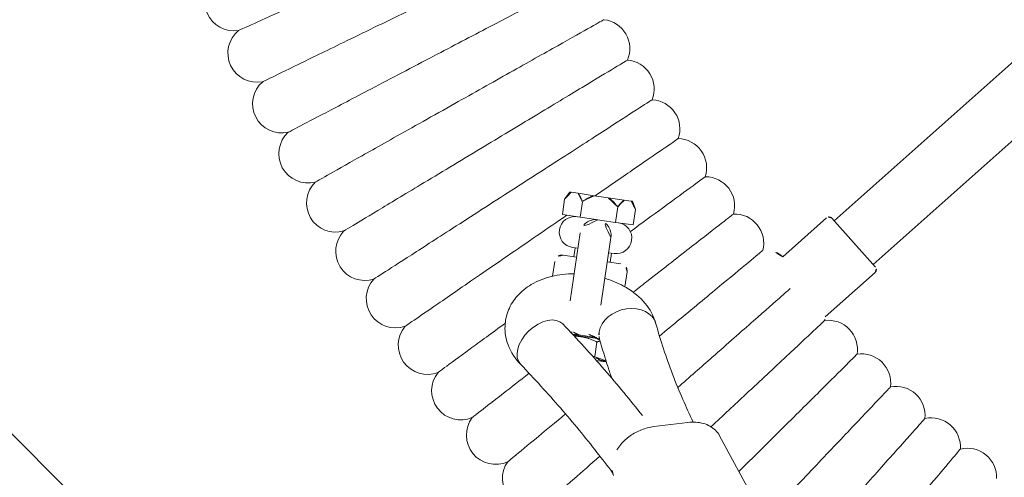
# Model space of a CAD drawing. Header units: metres. Extents: x 5484066 to 5586315, y 5680530 to 5718493.
# Tile 45 of 110: x 5516088.044 to 5516088.314, y 5683297.568 to 5683297.694. Entities that reach past the tile are written whole.
import ezdxf
from ezdxf import colors
from ezdxf.entities.mleader import LeaderData, LeaderLine
from ezdxf.math import Vec2, Vec3

# ---------------------------------------------------------------- set-up
doc = ezdxf.new("R2010")
doc.units = ezdxf.units.M
for name, color, linetype in [('01-SIM Weglinie-PZT-PTW_06-10-2025$0$A-Nawierzchnie', 41, 'Continuous'), ('01-SIM Weglinie-PZT-PTW_06-10-2025$0$A-Plac-Zabaw', 81, 'Continuous'), ('_xref', 7, 'Continuous')]:
    doc.layers.add(name, color=color, linetype=linetype)
doc.layers.add('RR_opis', color=7, linetype='Continuous', lineweight=0)
doc.styles.add('Garamond', font='GARA.TTF', dxfattribs={"height": 1})

# ---------------------------------------------------------------- blocks, each defined once
blk = doc.blocks.new('_None')
blk = doc.blocks.new('01-SIM Weglinie-PZT-PTW_06-10-2025$0$Bocianie gniazdo-Junior')
at = {"lineweight": 0}
for p, q in [((-22.30932331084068, -25.03264202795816), (-27.07712863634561, -30.71469115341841)), ((-25.85145752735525, -31.74315132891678), (-21.08365220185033, -26.06110220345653)), ((-27.29461628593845, -30.6627380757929), (-28.3250658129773, -31.8907800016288)), ((-27.15373308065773, -30.65041239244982), (-26.46429308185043, -31.22892124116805)), ((-34.36005406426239, -30.98430796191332), (-34.47005406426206, -31.19430796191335)), ((-34.36005406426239, -30.98430796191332), (-34.32086275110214, -30.98430796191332)), ((-34.1284976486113, -30.98430796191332), (-34.32086275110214, -30.98430796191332)), ((-34.1284976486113, -30.98430796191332), (-33.68092370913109, -30.98430796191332)), ((-33.2961935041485, -30.98430796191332), (-33.68092370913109, -30.98430796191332)), ((-33.2961935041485, -30.98430796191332), (-32.84861956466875, -30.98430796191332)), ((-32.84861956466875, -30.98430796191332), (-32.65625446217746, -30.98430796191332)), ((-32.65625446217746, -30.98430796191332), (-32.61706314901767, -30.98430796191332)), ((-32.61706314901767, -30.98430796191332), (-32.50706314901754, -31.19430796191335)), ((-34.47005406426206, -31.62430796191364), (-34.47005406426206, -31.19430796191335)), ((-33.97930633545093, -31.19430796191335), (-33.97930633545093, -31.62430796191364)), ((-32.99781087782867, -31.62430796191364), (-32.99781087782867, -31.19430796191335)), ((-32.50706314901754, -31.19430796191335), (-32.50706314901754, -31.62430796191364)), ((-26.46429308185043, -31.22892124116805), (-25.77485308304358, -31.80743008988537)), ((-33.97930633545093, -31.62430796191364), (-34.47005406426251, -31.62430796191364)), ((-33.60038109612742, -31.62430796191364), (-33.97930633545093, -31.62430796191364)), ((-33.4885586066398, -31.62430796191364), (-33.60038109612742, -31.62430796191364)), ((-33.37673611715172, -31.62430796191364), (-33.4885586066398, -31.62430796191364)), ((-32.99781087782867, -31.62430796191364), (-33.37673611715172, -31.62430796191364)), ((-32.50706314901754, -31.62430796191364), (-32.99781087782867, -31.62430796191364)), ((-33.91355860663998, -32.04930796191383), (-33.91355860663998, -33.93115764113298)), ((-33.06355860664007, -33.93115764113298), (-33.06355860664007, -32.04930796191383)), ((-25.76252739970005, -31.94831329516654), (-26.94181732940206, -33.3537363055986)), ((-33.91355860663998, -32.47430796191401), (-34.06355860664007, -32.47430796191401)), ((-33.9885586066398, -32.47430796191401), (-33.9885586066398, -32.72430796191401)), ((-32.91355860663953, -32.47430796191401), (-33.06355860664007, -32.47430796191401)), ((-32.9885586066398, -32.4743079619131), (-32.9885586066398, -32.7243079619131)), ((-34.28855860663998, -32.72430796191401), (-33.91355860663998, -32.72430796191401)), ((-33.06355860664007, -32.72430796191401), (-32.68855860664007, -32.72430796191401)), ((-34.4885586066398, -32.92430796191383), (-34.4885586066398, -33.33371743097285)), ((-32.4885586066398, -33.33371743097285), (-32.4885586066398, -32.92430796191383)), ((-33.72562233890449, -34.82430796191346), (-33.4885586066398, -34.82430796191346)), ((-33.70056162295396, -34.8443079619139), (-33.4885586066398, -34.8443079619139)), ((-33.4885586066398, -34.82430796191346), (-33.07887110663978, -34.82430796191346)), ((-33.4885586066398, -34.8443079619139), (-33.02450564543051, -34.8443079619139)), ((-33.07008609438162, -34.82430796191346), (-33.07887110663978, -34.82430796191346)), ((-33.02667839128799, -35.34430796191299), (-33.02667839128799, -34.94430796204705)), ((-32.71479817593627, -35.44430796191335), (-32.96970849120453, -35.44430796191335)), ((-32.71479817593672, -35.44430796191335), (-32.69763209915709, -35.43286391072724)), ((-30.23877199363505, -36.76376257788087), (-31.15015102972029, -37.01271181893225)), ((-29.33097472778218, -36.99847885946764), (-27.35544812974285, -39.64459824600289))]:
    blk.add_line(p, q, dxfattribs=at)
for centre, radius, start, end in [((-0.2385586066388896, 0.0256920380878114), 33.30000000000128, 211.3766076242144, 228.6233923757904), ((-34.09186179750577, -26.97141638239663), 0.8000000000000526, 345.3640976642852, 91.77875947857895), ((-44.21871800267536, -27.1521588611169), 0.8000000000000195, 135.6732187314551, 287.755352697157), ((-33.26907906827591, -27.97207069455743), 0.8000000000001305, 347.078383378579, 93.49304519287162), ((-43.38599582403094, -28.4556819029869), 0.8000000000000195, 137.3875044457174, 289.4696384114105), ((-32.41672954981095, -28.947663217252), 0.7999999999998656, 348.7926690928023, 95.20733090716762), ((-31.53557621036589, -29.89732066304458), 0.7999999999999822, 350.5069548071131, 96.92161662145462), ((-42.51465084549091, -29.73371025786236), 0.7999999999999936, 139.1017901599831, 291.1839241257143), ((-30.62640780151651, -30.82019295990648), 0.8000000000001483, 352.2212405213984, 98.63590233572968), ((-41.60546303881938, -30.98509991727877), 0.7999999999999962, 140.8160758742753, 292.8982098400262), ((-27.21801184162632, -30.72701683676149), 0.09999999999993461, 49.99999999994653, 140.0000000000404), ((-29.69003815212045, -31.71545401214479), 0.7999999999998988, 353.9355262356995, 100.3501880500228), ((-40.65924625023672, -32.20873071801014), 0.7999999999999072, 142.5303615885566, 294.6124955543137), ((-34.06355860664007, -32.04930796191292), 0.4250000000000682, 90.00339370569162, 270), ((-33.4885586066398, -32.04930796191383), 0.4249999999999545, 89.99999999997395, 180), ((-33.4885586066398, -32.04930796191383), 0.4249999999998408, 0, 90.00000000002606), ((-32.91355860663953, -32.04930796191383), 0.4249999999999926, 270, 89.99789984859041), ((-28.72730543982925, -32.58230243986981), 0.8000000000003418, 59.81461086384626, 102.0644737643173), ((-25.83913184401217, -31.88403453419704), 0.09999999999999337, 319.9999999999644, 50.00000000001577), ((-34.28855860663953, -32.92430796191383), 0.2000000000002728, 90.00000000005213, 179.9999999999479), ((-32.68855860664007, -32.92430796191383), 0.2000000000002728, 5.211020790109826e-11, 89.99999999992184), ((-39.67684747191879, -33.4035073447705), 0.8000000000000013, 144.2446473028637, 296.3267812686), ((-27.73907144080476, -33.41996229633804), 0.7999999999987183, 357.3640976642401, 4.748521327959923), ((-26.72622075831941, -34.22768376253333), 0.8000000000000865, 359.0783833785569, 105.4930451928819), ((-38.65914608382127, -34.56836031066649), 0.7999999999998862, 145.9589330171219, 298.0410669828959), ((-25.68966003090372, -35.00474381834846), 0.8000000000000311, 0.7926690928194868, 107.2073309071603), ((-33.4885586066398, -34.39930796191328), 0.4250000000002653, 240.3062544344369, 299.6937455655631), ((-24.63031712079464, -35.75044688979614), 0.7999999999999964, 2.506954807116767, 108.9216166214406), ((-37.60705306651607, -35.70224691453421), 0.7999999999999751, 147.673218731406, 299.7553526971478), ((-23.54914028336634, -36.46412547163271), 0.7999999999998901, 4.221240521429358, 110.635902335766), ((-36.52151018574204, -36.80415217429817), 0.7999999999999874, 149.3875044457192, 301.4696384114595), ((-22.44709731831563, -37.14514072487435), 0.7999999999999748, 5.935526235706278, 112.3501880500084), ((-35.40348914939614, -37.87308973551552), 0.8000000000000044, 151.1017901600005, 303.1839241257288), ((-34.25399073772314, -38.90810275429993), 0.800000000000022, 152.8160758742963, 304.8982098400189)]:
    blk.add_arc(centre, radius, start, end, dxfattribs=at)
for centre, major_axis, ratio, start_param, end_param in [((-32.2325312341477, -34.53523070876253), (0.731908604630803, 0.3229702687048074), 0.7693812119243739, 1.902966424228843e-14, 2.814297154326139), ((-32.2325312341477, -34.53523070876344), (-0.7319086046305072, -0.3229702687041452), 0.7693812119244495, -0.3272954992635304, 5.822564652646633e-13)]:
    blk.add_ellipse(centre, major_axis=major_axis, ratio=ratio, start_param=start_param, end_param=end_param, dxfattribs=at)
at = {"lineweight": 0, "extrusion": (0, 0, -1)}
for centre, major_axis, ratio, start_param, end_param in [((-32.2325312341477, -34.53523070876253), (-0.7319086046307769, -0.3229702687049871), 0.7693812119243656, 0.3272954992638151, 3.141592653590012), ((-34.51598971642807, -35.21979573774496), (-0.4921315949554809, -0.6307190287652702), 0.6293542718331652, -2.433608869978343e-13, 3.14159265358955), ((-34.51598971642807, -35.21979573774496), (-0.4921315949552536, -0.6307190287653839), 0.6293542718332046, 5.401352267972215e-13, 3.141592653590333), ((-32.2325312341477, -34.53523070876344), (-0.7319086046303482, -0.3229702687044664), 0.7693812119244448, 4.600488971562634e-13, 0.3272954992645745)]:
    blk.add_ellipse(centre, major_axis=major_axis, ratio=ratio, start_param=start_param, end_param=end_param, dxfattribs=at)
at = {"lineweight": 0}
for points, knots in [([(-38.68052070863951, -27.90402828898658), (-38.20159469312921, -27.55606817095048), (-37.72439475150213, -27.20936211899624), (-36.82538609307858, -26.55619409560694), (-36.41257239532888, -26.25626738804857), (-35.70759890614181, -25.74407416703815), (-35.42259625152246, -25.53700761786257), (-35.02035500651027, -25.24476224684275), (-34.90709816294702, -25.16247633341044), (-34.88619456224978, -25.14728897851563), (-34.88524146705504, -25.14659651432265), (-34.8852414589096, -25.14659650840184)], [0, 0, 0, 0, 1.776836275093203, 1.776836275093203, 3.561561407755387, 3.561561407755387, 5.352037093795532, 5.352037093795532, 7.144285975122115, 7.144285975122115, 7.324569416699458, 7.324569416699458, 7.324569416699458, 7.324569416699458]), ([(-43.97475538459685, -27.91405271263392), (-43.97475262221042, -27.9140509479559), (-43.91231460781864, -27.87416402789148), (-43.63433762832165, -27.69658558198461), (-43.38733821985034, -27.53879636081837), (-42.73745628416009, -27.12363599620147), (-42.34357691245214, -26.87201628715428), (-41.65102138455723, -26.42959499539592), (-41.38861285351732, -26.26196205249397), (-40.84436773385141, -25.91428505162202), (-40.5641385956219, -25.73526787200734), (-40.28202787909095, -25.55504869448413)], [21.67347738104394, 21.67347738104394, 21.67347738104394, 21.67347738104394, 23.11543581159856, 23.11543581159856, 24.91656177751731, 24.91656177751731, 26.69231811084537, 26.69231811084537, 27.68926990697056, 27.68926990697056, 28.69405322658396, 28.69405322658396, 28.69405322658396, 28.69405322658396]), ([(-37.82778472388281, -29.04153706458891), (-37.35948244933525, -28.67940538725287), (-36.89286796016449, -28.31857885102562), (-36.01380149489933, -27.63880890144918), (-35.61014500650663, -27.32666691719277), (-34.92080953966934, -26.79361332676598), (-34.64212893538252, -26.57811346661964), (-34.24881037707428, -26.2739656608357), (-34.13806584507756, -26.18832844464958), (-34.11762593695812, -26.17252254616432), (-34.11669398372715, -26.17180187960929), (-34.1166939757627, -26.17180187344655)], [0, 0, 0, 0, 1.776836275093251, 1.776836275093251, 3.561561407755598, 3.561561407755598, 5.352037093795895, 5.352037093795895, 7.144285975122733, 7.144285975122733, 7.324569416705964, 7.324569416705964, 7.324569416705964, 7.324569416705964]), ([(-43.11934998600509, -29.20993649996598), (-43.11934727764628, -29.20993465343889), (-43.05813044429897, -29.16819772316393), (-42.78559022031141, -28.98238294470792), (-42.54342169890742, -28.8172752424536), (-41.90625034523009, -28.38285916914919), (-41.52007458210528, -28.11956899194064), (-40.84106425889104, -27.6566275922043), (-40.58378799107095, -27.4812196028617), (-40.05018737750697, -27.11741686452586), (-39.77543904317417, -26.93009662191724), (-39.49884593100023, -26.74151863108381)], [21.67347738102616, 21.67347738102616, 21.67347738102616, 21.67347738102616, 23.11543581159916, 23.11543581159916, 24.91656177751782, 24.91656177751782, 26.69231811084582, 26.69231811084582, 27.68926990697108, 27.68926990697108, 28.69405322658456, 28.69405322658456, 28.69405322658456, 28.69405322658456]), ([(-36.94140129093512, -30.15302673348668), (-36.48414195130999, -29.77704765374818), (-36.02853059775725, -29.40242362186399), (-35.17019320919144, -28.69666023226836), (-34.77605525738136, -28.3725823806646), (-34.10297486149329, -27.81914557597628), (-33.83086576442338, -27.59540530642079), (-33.44682196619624, -27.27962731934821), (-33.33868887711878, -27.19071545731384), (-33.31873095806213, -27.17430516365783), (-33.31782098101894, -27.17355693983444), (-33.31782097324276, -27.17355693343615)], [0, 0, 0, 0, 1.776836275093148, 1.776836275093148, 3.561561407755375, 3.561561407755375, 5.352037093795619, 5.352037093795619, 7.144285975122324, 7.144285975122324, 7.324569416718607, 7.324569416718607, 7.324569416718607, 7.324569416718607]), ([(-42.22556047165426, -30.47965044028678), (-42.22555781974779, -30.479648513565), (-42.16561696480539, -30.43609893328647), (-41.89875745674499, -30.24221415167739), (-41.6616365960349, -30.06993576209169), (-41.03774617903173, -29.61665284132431), (-40.65961970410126, -29.34192787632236), (-39.99476239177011, -28.85888076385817), (-39.7428486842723, -28.6758547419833), (-39.22037022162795, -28.29625191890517), (-38.95134862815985, -28.10079629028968), (-38.68052070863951, -27.90402828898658)], [21.67347738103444, 21.67347738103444, 21.67347738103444, 21.67347738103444, 23.11543581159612, 23.11543581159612, 24.91656177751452, 24.91656177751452, 26.69231811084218, 26.69231811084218, 27.68926990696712, 27.68926990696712, 28.69405322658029, 28.69405322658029, 28.69405322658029, 28.69405322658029]), ([(-36.02216384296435, -31.23750236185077), (-35.57635674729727, -30.84801243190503), (-35.13215636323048, -30.4599262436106), (-34.29531637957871, -29.72880116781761), (-33.91104977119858, -29.39307754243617), (-33.25482694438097, -28.81975292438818), (-32.98953292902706, -28.58797252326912), (-32.61510766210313, -28.26084701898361), (-32.50968280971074, -28.16874009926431), (-32.49022474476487, -28.15174009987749), (-32.48933755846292, -28.15096498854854), (-32.48933755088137, -28.15096498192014)], [0, 0, 0, 0, 1.776836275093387, 1.776836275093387, 3.561561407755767, 3.561561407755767, 5.352037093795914, 5.352037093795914, 7.144285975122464, 7.144285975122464, 7.324569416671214, 7.324569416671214, 7.324569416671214, 7.324569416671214]), ([(-41.29418690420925, -31.72205796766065), (-41.29418431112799, -31.72205596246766), (-41.23557308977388, -31.6767327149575), (-40.97463317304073, -31.47495148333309), (-40.7427722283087, -31.295656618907), (-40.13272121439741, -30.82391260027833), (-39.76298250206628, -30.53799876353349), (-39.11287333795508, -30.03527833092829), (-38.8665476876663, -29.844798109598), (-38.35565906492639, -29.44973499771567), (-38.09260502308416, -29.2463189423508), (-37.82778472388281, -29.041537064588)], [21.67347738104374, 21.67347738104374, 21.67347738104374, 21.67347738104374, 23.11543581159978, 23.11543581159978, 24.91656177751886, 24.91656177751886, 26.69231811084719, 26.69231811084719, 27.68926990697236, 27.68926990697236, 28.69405322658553, 28.69405322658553, 28.69405322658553, 28.69405322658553]), ([(-33.65939023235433, -30.98430796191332), (-33.30506805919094, -30.65554503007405), (-32.97941257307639, -30.35338089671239), (-32.3771249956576, -29.794539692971), (-32.11888353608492, -29.55492663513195), (-31.7544119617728, -29.21674643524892), (-31.65178971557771, -29.12152690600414), (-31.63284892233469, -29.10395241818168), (-31.63198532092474, -29.10315111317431), (-31.6319853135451, -29.10315110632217)], [1.981070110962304, 1.981070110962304, 1.981070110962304, 1.981070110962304, 3.561561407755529, 3.561561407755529, 5.352037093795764, 5.352037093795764, 7.14428597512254, 7.14428597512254, 7.324569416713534, 7.324569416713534, 7.324569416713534, 7.324569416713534]), ([(-40.32606298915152, -32.93604695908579), (-40.32606045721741, -32.93604487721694), (-40.26883133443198, -32.88898853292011), (-40.01404458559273, -32.67949147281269), (-39.78765110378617, -32.49334062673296), (-39.19198557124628, -32.00355778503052), (-38.83096558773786, -31.70671100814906), (-38.19618650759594, -31.18476725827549), (-37.95566940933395, -30.98700334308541), (-37.4568279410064, -30.5768335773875), (-37.19997691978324, -30.36563918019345), (-36.94140129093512, -30.15302673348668)], [21.67347738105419, 21.67347738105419, 21.67347738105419, 21.67347738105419, 23.11543581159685, 23.11543581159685, 24.91656177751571, 24.91656177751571, 26.69231811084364, 26.69231811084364, 27.68926990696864, 27.68926990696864, 28.69405322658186, 28.69405322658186, 28.69405322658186, 28.69405322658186]), ([(-32.55906193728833, -31.81487863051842), (-32.27555154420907, -31.53557813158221), (-32.01351785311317, -31.27743542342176), (-31.47065467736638, -30.74263331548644), (-31.21969693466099, -30.49540208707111), (-30.8655053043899, -30.14646990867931), (-30.76577752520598, -30.04822300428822), (-30.74737095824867, -30.0300897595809), (-30.74653171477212, -30.02926297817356), (-30.74653170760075, -30.02926297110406)], [2.225480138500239, 2.225480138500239, 2.225480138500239, 2.225480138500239, 3.561561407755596, 3.561561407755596, 5.352037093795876, 5.352037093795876, 7.144285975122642, 7.144285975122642, 7.324569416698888, 7.324569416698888, 7.324569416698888, 7.324569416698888]), ([(-32.24236708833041, -33.44766732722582), (-32.1182652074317, -33.31786693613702), (-31.99585984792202, -33.18984096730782), (-31.49104167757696, -32.66184255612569), (-31.13841604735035, -32.2930250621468), (-30.53622740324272, -31.66318511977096), (-30.29277801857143, -31.40855702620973), (-29.94918338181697, -31.04918521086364), (-29.85243933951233, -30.94799887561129), (-29.83458347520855, -30.92932310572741), (-29.83376934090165, -30.92847158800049), (-29.83376933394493, -30.92847158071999)], [1.220289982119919, 1.220289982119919, 1.220289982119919, 1.220289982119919, 1.776836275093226, 1.776836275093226, 3.561561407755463, 3.561561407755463, 5.352037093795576, 5.352037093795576, 7.144285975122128, 7.144285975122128, 7.324569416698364, 7.324569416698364, 7.324569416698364, 7.324569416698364]), ([(-39.32205532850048, -34.12053073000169), (-39.32205285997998, -34.12052857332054), (-39.26625706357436, -34.07178125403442), (-39.01785155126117, -33.85475589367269), (-38.79712818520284, -33.66191569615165), (-38.21638133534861, -33.15453245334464), (-37.86440324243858, -32.84701845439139), (-37.24552245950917, -32.30631859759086), (-37.01102920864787, -32.10144801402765), (-36.52468142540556, -31.67653875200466), (-36.27426334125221, -31.45775506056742), (-36.02216384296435, -31.23750236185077)], [21.67347738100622, 21.67347738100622, 21.67347738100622, 21.67347738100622, 23.11543581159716, 23.11543581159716, 24.91656177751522, 24.91656177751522, 26.69231811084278, 26.69231811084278, 27.68926990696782, 27.68926990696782, 28.69405322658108, 28.69405322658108, 28.69405322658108, 28.69405322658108]), ([(-31.35481671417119, -34.53241363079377), (-31.19067631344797, -34.35011724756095), (-31.02910236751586, -34.17067120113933), (-30.49919123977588, -33.58214527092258), (-30.15775678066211, -33.20294388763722), (-29.57467961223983, -32.55537108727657), (-29.33895650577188, -32.29357405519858), (-29.00626642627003, -31.92408428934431), (-28.91259271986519, -31.82004909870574), (-28.89530354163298, -31.80084752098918), (-28.89451524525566, -31.79997202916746), (-28.89451523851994, -31.79997202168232)], [1.023358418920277, 1.023358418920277, 1.023358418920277, 1.023358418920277, 1.776836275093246, 1.776836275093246, 3.561561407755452, 3.561561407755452, 5.352037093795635, 5.352037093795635, 7.144285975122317, 7.144285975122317, 7.324569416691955, 7.324569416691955, 7.324569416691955, 7.324569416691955]), ([(-38.28306264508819, -35.27444900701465), (-38.28306024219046, -35.27444677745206), (-38.22874771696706, -35.22405211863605), (-37.98694579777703, -34.9996927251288), (-37.77209012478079, -34.80033579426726), (-37.20678180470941, -34.27580632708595), (-36.86416067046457, -33.95790037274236), (-36.26173216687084, -33.39892840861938), (-36.03347266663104, -33.18713454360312), (-35.56005391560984, -32.74786613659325), (-35.31629292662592, -32.52168899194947), (-35.07089522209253, -32.29399319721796)], [21.67347738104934, 21.67347738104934, 21.67347738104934, 21.67347738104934, 23.11543581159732, 23.11543581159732, 24.91656177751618, 24.91656177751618, 26.69231811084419, 26.69231811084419, 27.68926990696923, 27.68926990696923, 28.69405322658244, 28.69405322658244, 28.69405322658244, 28.69405322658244]), ([(-30.65341146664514, -35.85640430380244), (-30.37574941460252, -35.52883091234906), (-30.10192363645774, -35.20578338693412), (-29.48025343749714, -34.47236441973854), (-29.15031577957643, -34.08311858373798), (-28.58687201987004, -33.41839259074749), (-28.35908619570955, -33.14966096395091), (-28.10995303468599, -32.85574469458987), (-28.04275878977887, -32.77647190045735), (-27.99767639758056, -32.72328569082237)], [0.4800851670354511, 0.4800851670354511, 0.4800851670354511, 0.4800851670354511, 1.776836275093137, 1.776836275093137, 3.561561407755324, 3.561561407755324, 5.352037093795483, 5.352037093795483, 6.337952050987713, 6.337952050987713, 6.337952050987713, 6.337952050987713]), ([(-35.00812131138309, -35.85051476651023), (-35.17002067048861, -35.72418943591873), (-35.31707460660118, -35.56565176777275), (-35.50488691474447, -35.22211850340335), (-35.56154780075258, -35.05375439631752), (-35.59754009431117, -34.72621086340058), (-35.58626796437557, -34.57041559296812), (-35.51181402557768, -34.2743108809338), (-35.44790217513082, -34.13522691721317), (-35.2743219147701, -33.86865034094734), (-35.15907784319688, -33.74742910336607), (-34.87571596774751, -33.51787216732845), (-34.70117019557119, -33.42025658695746), (-34.32471134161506, -33.26661991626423), (-34.12127812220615, -33.21332552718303), (-33.91355860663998, -33.18266552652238)], [5.623739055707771, 5.623739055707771, 5.623739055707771, 5.623739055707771, 5.963813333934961, 5.963813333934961, 6.216815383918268, 6.216815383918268, 6.434122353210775, 6.434122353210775, 6.658391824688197, 6.658391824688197, 6.924542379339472, 6.924542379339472, 7.260440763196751, 7.260440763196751, 7.614638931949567, 7.614638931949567, 7.614638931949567, 7.614638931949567]), ([(-33.06355860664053, -33.18266552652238), (-32.8794813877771, -33.20983585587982), (-32.69877140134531, -33.25484407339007), (-32.31428900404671, -33.39846582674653), (-32.11340666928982, -33.50617989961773), (-31.77732805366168, -33.78222518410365), (-31.63595119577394, -33.94302471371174), (-31.52275734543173, -34.16403386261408), (-31.5113643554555, -34.18791776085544), (-31.50062262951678, -34.21226044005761)], [8.093324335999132, 8.093324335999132, 8.093324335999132, 8.093324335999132, 8.407208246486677, 8.407208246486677, 8.790020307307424, 8.790020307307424, 9.124354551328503, 9.124354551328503, 9.163942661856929, 9.163942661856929, 9.163942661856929, 9.163942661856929]), ([(-29.59792141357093, -36.78978446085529), (-29.31938231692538, -36.44050748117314), (-29.04449601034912, -36.09581095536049), (-28.43514035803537, -35.33170313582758), (-28.116994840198, -34.93276127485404), (-27.57368884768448, -34.25147710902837), (-27.35404420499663, -33.97605143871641), (-27.04404662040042, -33.58732676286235), (-26.95676231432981, -33.47787570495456), (-26.94065241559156, -33.45767453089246), (-26.93991788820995, -33.45675346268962), (-26.93991788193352, -33.4567534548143)], [0.4291723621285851, 0.4291723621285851, 0.4291723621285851, 0.4291723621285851, 1.776836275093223, 1.776836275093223, 3.561561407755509, 3.561561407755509, 5.35203709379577, 5.35203709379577, 7.144285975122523, 7.144285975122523, 7.324569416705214, 7.324569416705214, 7.324569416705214, 7.324569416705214]), ([(-30.09763301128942, -36.73402254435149), (-30.22631803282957, -36.54370133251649), (-30.35025396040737, -36.35242072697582), (-30.60183615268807, -35.94669902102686), (-30.72835605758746, -35.73205295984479), (-30.96948921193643, -35.30084595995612), (-31.08410249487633, -35.08428507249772), (-31.30135556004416, -34.64947962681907), (-31.40399538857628, -34.43123511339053), (-31.50062262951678, -34.21226044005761)], [5.894955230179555, 5.894955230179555, 5.894955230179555, 5.894955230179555, 5.924346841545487, 5.924346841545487, 5.957014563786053, 5.957014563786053, 5.989682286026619, 5.989682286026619, 6.022350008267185, 6.022350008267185, 6.022350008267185, 6.022350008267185]), ([(-28.6637677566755, -37.89216933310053), (-28.3344423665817, -37.45286510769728), (-28.00745624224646, -37.01668135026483), (-27.36478751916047, -36.1593921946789), (-27.05871892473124, -35.75111141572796), (-26.53603703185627, -35.05387891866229), (-26.32473018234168, -34.77200574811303), (-26.02650022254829, -34.37418133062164), (-25.94252926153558, -34.26216810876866), (-25.92703090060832, -34.24149404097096), (-25.92632425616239, -34.240551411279), (-25.92632425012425, -34.24055140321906)], [0.1275711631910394, 0.1275711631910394, 0.1275711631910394, 0.1275711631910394, 1.776836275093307, 1.776836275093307, 3.561561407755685, 3.561561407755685, 5.352037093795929, 5.352037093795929, 7.144285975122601, 7.144285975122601, 7.324569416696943, 7.324569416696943, 7.324569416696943, 7.324569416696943]), ([(-34.02385812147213, -34.58907670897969), (-33.57297218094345, -34.9408898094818), (-33.13541655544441, -35.29939803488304), (-32.29508364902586, -36.02297293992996), (-31.89184527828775, -36.3878280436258), (-31.50242464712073, -36.75847380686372)], [2.482146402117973, 2.482146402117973, 2.482146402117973, 2.482146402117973, 2.529200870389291, 2.529200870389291, 2.575464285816, 2.575464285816, 2.575464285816, 2.575464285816]), ([(-33.77644376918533, -34.78386174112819), (-33.77208678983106, -34.78283732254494), (-33.76769289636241, -34.78183264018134), (-33.74185953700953, -34.77609317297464), (-33.71963428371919, -34.7718229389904), (-33.69679397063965, -34.76812570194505)], [7.483248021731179, 7.483248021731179, 7.483248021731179, 7.483248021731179, 7.501978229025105, 7.501978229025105, 7.592496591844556, 7.592496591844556, 7.592496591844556, 7.592496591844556]), ([(-33.28032324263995, -34.76812570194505), (-33.26614409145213, -34.77042092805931), (-33.25220185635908, -34.77293640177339), (-33.18540421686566, -34.78622201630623), (-33.13662847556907, -34.79991794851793), (-33.05611145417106, -34.82887133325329), (-33.02346971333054, -34.84396566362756), (-32.97603545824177, -34.87017311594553), (-32.96000495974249, -34.88149781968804), (-32.95087892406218, -34.88884781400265)], [8.115466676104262, 8.115466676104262, 8.115466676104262, 8.115466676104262, 8.171660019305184, 8.171660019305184, 8.390337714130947, 8.390337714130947, 8.594153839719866, 8.594153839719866, 8.780610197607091, 8.780610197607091, 8.780610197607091, 8.780610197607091]), ([(-37.21001497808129, -36.39676887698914), (-37.21001264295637, -36.39676657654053), (-37.1572320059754, -36.34476968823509), (-36.9222501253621, -36.11327709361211), (-36.71345447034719, -35.90758188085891), (-36.19627536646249, -35.39808245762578), (-35.90887762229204, -35.11495233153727), (-35.58714785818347, -34.79799998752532)], [21.67347738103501, 21.67347738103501, 21.67347738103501, 21.67347738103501, 23.11543581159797, 23.11543581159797, 24.9165617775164, 24.9165617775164, 26.48276527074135, 26.48276527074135, 26.48276527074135, 26.48276527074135]), ([(-32.47819036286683, -35.86717770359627), (-32.52779639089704, -35.77235709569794), (-32.57640473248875, -35.67730515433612), (-32.74387940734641, -35.34212507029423), (-32.85738598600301, -35.10080422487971), (-32.96443983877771, -34.85820097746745)], [5.976708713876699, 5.976708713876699, 5.976708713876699, 5.976708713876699, 5.989682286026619, 5.989682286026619, 6.022350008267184, 6.022350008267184, 6.022350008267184, 6.022350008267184]), ([(-27.59008469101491, -38.82978053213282), (-27.24932795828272, -38.34570283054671), (-26.90979933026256, -37.86336976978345), (-26.27015303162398, -36.95469070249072), (-25.97643533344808, -36.53743647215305), (-25.47484541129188, -35.82487976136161), (-25.27206550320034, -35.53681140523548), (-24.98587012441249, -35.13024335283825), (-24.90528767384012, -35.01576823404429), (-24.89041472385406, -34.99463977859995), (-24.88973659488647, -34.99367643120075), (-24.88973658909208, -34.99367642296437)], [0, 0, 0, 0, 1.776836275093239, 1.776836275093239, 3.561561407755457, 3.561561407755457, 5.352037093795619, 5.352037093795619, 7.144285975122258, 7.144285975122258, 7.324569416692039, 7.324569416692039, 7.324569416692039, 7.324569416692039]), ([(-35.00812131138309, -35.85051476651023), (-34.57705247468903, -36.18686516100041), (-34.15942494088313, -36.52907392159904), (-33.35195109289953, -37.22435528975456), (-32.96210493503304, -37.57742773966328), (-32.41557578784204, -38.09851758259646), (-32.24755570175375, -38.26257752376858), (-32.08253551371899, -38.4276298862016)], [2.482146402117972, 2.482146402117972, 2.482146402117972, 2.482146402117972, 2.529200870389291, 2.529200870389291, 2.576255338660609, 2.576255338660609, 2.597679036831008, 2.597679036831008, 2.597679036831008, 2.597679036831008]), ([(-26.41546345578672, -39.63062373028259), (-26.08934064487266, -39.13656878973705), (-25.7643931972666, -38.64429444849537), (-25.15221674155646, -37.7168867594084), (-24.87111285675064, -37.29103257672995), (-24.39106389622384, -36.56378948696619), (-24.19699244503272, -36.26978380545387), (-23.92308783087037, -35.85483605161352), (-23.84596602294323, -35.73800150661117), (-23.83173179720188, -35.7164375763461), (-23.83108279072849, -35.71545437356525), (-23.8310827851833, -35.71545436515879)], [0, 0, 0, 0, 1.776836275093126, 1.776836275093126, 3.561561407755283, 3.561561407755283, 5.352037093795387, 5.352037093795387, 7.144285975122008, 7.144285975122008, 7.324569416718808, 7.324569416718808, 7.324569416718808, 7.324569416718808]), ([(-36.1038728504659, -37.48648571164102), (-36.10387058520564, -37.4864833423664), (-36.05266908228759, -37.43293076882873), (-35.82471758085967, -37.19451219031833), (-35.62216884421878, -36.98266282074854), (-35.17453795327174, -36.51447761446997), (-34.96843613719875, -36.29891201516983), (-34.74101519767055, -36.06104836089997)], [21.67347738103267, 21.67347738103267, 21.67347738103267, 21.67347738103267, 23.11543581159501, 23.11543581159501, 24.9165617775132, 24.9165617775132, 26.11982788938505, 26.11982788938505, 26.11982788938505, 26.11982788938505]), ([(-25.21741034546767, -40.39596915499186), (-24.90621338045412, -39.89237922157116), (-24.59613798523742, -39.39060425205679), (-24.01197935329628, -38.44529809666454), (-23.7437409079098, -38.01122515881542), (-23.28566261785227, -37.26994667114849), (-23.10047334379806, -36.97026683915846), (-22.83910467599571, -36.54731081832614), (-22.76551254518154, -36.42822142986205), (-22.7519297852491, -36.40624132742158), (-22.75131048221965, -36.40523914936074), (-22.75131047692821, -36.40523914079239)], [0, 0, 0, 0, 1.776836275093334, 1.776836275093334, 3.561561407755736, 3.561561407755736, 5.352037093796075, 5.352037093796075, 7.144285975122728, 7.144285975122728, 7.324569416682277, 7.324569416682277, 7.324569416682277, 7.324569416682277]), ([(-29.33097472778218, -36.99847885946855), (-29.36797219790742, -36.94892259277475), (-29.41235100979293, -36.90490508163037), (-29.51281771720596, -36.83050705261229), (-29.56886922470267, -36.80011976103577), (-29.68915983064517, -36.75397749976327), (-29.75339170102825, -36.73820004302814), (-29.88684715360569, -36.72121827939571), (-29.95607696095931, -36.72000379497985), (-30.09659399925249, -36.73159482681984), (-30.16788471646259, -36.74439924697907), (-30.23877199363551, -36.76376257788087)], [3.638137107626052, 3.638137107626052, 3.638137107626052, 3.638137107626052, 3.852987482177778, 3.852987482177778, 4.067837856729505, 4.067837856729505, 4.282688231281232, 4.282688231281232, 4.497538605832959, 4.497538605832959, 4.712388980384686, 4.712388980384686, 4.712388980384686, 4.712388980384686]), ([(-34.96562640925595, -38.54262406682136), (-34.9656242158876, -38.54262163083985), (-34.91604767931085, -38.48756130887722), (-34.69533060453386, -38.24243016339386), (-34.49921009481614, -38.02461627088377), (-34.05190089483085, -37.52782907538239), (-33.8341342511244, -37.28597471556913), (-33.59278831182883, -37.01793289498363)], [21.6734773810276, 21.6734773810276, 21.6734773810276, 21.6734773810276, 23.115435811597, 23.115435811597, 24.91656177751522, 24.91656177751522, 26.21607273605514, 26.21607273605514, 26.21607273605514, 26.21607273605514]), ([(-31.15015102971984, -37.01271181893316), (-31.25899321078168, -37.04244278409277), (-31.36687068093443, -37.08768803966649), (-31.57068869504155, -37.20433860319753), (-31.66658255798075, -37.27577263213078), (-31.83685930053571, -37.43781932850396), (-31.91122308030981, -37.52840828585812), (-32.00491401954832, -37.67891440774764), (-32.03415828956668, -37.73517634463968), (-32.05813081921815, -37.79233674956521)], [4.712388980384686, 4.712388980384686, 4.712388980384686, 4.712388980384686, 5.042275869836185, 5.042275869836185, 5.372666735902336, 5.372666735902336, 5.703057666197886, 5.703057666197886, 5.890794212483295, 5.890794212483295, 5.890794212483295, 5.890794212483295]), ([(-33.79629453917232, -39.56423855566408), (-33.79629241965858, -39.56423605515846), (-33.74838522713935, -39.50771727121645), (-33.53510015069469, -39.25609298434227), (-33.34558342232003, -39.03250954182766), (-32.91920055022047, -38.52948191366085), (-32.71649572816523, -38.29033974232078), (-32.49226014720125, -38.02579653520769)], [21.67347738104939, 21.67347738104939, 21.67347738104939, 21.67347738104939, 23.11543581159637, 23.11543581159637, 24.91656177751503, 24.91656177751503, 26.17400491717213, 26.17400491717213, 26.17400491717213, 26.17400491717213]), ([(-32.10447487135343, -38.36653416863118), (-32.09198462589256, -38.40750799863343), (-32.07567070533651, -38.4469433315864), (-32.04084955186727, -38.51193725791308), (-32.02399241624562, -38.53845306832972), (-32.00524771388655, -38.56356066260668)], [6.524278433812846, 6.524278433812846, 6.524278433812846, 6.524278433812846, 6.670876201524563, 6.670876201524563, 6.779729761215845, 6.779729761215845, 6.779729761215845, 6.779729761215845])]:
    blk.add_open_spline(points, degree=3, knots=knots, dxfattribs=at)
for points, weights in [([(-34.32086275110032, -30.9843079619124), (-34.39103014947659, -31.04344412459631), (-34.47005406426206, -31.19430796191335)], [1.225164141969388, 1.203508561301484, 1.151580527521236]), ([(-33.97930633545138, -31.19430796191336), (-34.05833025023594, -31.04344412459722), (-34.12849764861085, -30.98430796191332)], [1.151580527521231, 1.203508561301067, 1.225164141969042]), ([(-33.68092370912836, -30.98430796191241), (-33.82125850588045, -31.04344412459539), (-33.97930633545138, -31.19430796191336)], [1.225164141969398, 1.203508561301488, 1.151580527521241]), ([(-32.99781087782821, -31.19430796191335), (-33.15585870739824, -31.04344412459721), (-33.29619350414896, -30.98430796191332)], [1.151580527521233, 1.203508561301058, 1.22516414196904]), ([(-32.99781087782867, -31.19430796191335), (-32.91878696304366, -31.04344412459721), (-32.84861956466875, -30.98430796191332)], [1.151580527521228, 1.203508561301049, 1.225164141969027]), ([(-32.65625446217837, -30.98430796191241), (-32.58608706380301, -31.0434441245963), (-32.50706314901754, -31.19430796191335)], [1.225164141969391, 1.203508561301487, 1.151580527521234]), ([(-33.66302176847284, -34.87433595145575), (-33.3640141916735, -34.83186269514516), (-33.02667839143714, -34.94430796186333)], [1.670803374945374, 1.739253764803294, 1.569069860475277]), ([(-33.02667839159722, -34.94430796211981), (-32.98509368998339, -34.9165848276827), (-32.94660391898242, -34.89847420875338)], [1.506934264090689, 1.544186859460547, 1.56953370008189]), ([(-33.07154219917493, -35.35870454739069), (-33.04937559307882, -35.35187369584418), (-33.02667839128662, -35.34430796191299)], [1.526009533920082, 1.516878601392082, 1.506892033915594]), ([(-32.7069009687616, -35.41381978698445), (-32.85722639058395, -35.45727596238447), (-33.02667839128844, -35.34430796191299)], [1.670091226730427, 1.740131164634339, 1.569069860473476])]:
    blk.add_rational_spline(points, weights, degree=2, dxfattribs=at)
for points in [[(-35.07089522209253, -32.29399319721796), (-34.82840281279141, -32.06899312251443), (-34.58639876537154, -31.84444618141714), (-34.34914618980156, -31.62430796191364)], [(-34.02385812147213, -34.58907670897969), (-34.03201879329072, -34.58270917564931), (-34.0357721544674, -34.57874155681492), (-34.0357721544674, -34.57874155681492)], [(-32.52205757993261, -35.82876594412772), (-32.51702139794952, -35.82317269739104), (-32.51198285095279, -35.81757682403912), (-32.50694198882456, -35.81197837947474)]]:
    blk.add_open_spline(points, degree=3, dxfattribs=at)
blk = doc.blocks.new('01-SIM Weglinie-PZT-PTW_06-10-2025')
at = {"layer": '01-SIM Weglinie-PZT-PTW_06-10-2025$0$A-Nawierzchnie', "linetype": 'ByBlock', "transparency": 33554508}
h = blk.add_hatch(dxfattribs=at)
h.set_pattern_fill('ANSI37', color=9, scale=0.1, style=0)
h.set_pattern_definition([(45, (615.2743167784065, 129.3192508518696), (-0.2245064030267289, 0.2245064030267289), []), (135, (615.2743167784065, 129.3192508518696), (-0.2245064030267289, -0.2245064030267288), [])])
h.paths.add_polyline_path([(5516099.6639383, 5683319.509563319), (5516093.18050492, 5683320.492467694, 0.02400827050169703), (5516090.889116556, 5683320.728043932), (5516071.666547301, 5683321.775596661, -0.02484724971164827), (5516069.295594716, 5683322.023371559), (5516062.302756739, 5683323.108692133, -0.3638266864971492), (5516061.032989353, 5683324.559218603), (5516063.231110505, 5683324.230619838), (5516064.490548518, 5683332.646905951), (5516062.29494606, 5683332.975128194), (5516065.4430103, 5683353.379441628, 0.414213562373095), (5516062.9339508, 5683356.800643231), (5516050.08979864, 5683358.776220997, 0.4141947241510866), (5516046.668626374, 5683356.267352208), (5516042.257273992, 5683327.598946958, 0.4142317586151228), (5516044.766305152, 5683324.177561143), (5516053.343595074, 5683322.858275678, -0.02007901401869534), (5516053.579985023, 5683322.812134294), (5516052.668604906, 5683316.935679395), (5516054.150876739, 5683316.705803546), (5516053.920999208, 5683315.223525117), (5516046.954293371, 5683316.304038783), (5516046.53358273, 5683313.591470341), (5516044.962368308, 5683313.835160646), (5516043.961552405, 5683307.382313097), (5516045.532766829, 5683307.138622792), (5516044.092847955, 5683297.854620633), (5516044.241075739, 5683297.831630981), (5516044.011179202, 5683296.349353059), (5516069.871986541, 5683292.33842502), (5516070.101883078, 5683293.820702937), (5516070.250110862, 5683293.797713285), (5516071.690029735, 5683303.081715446), (5516073.26124416, 5683302.838025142), (5516074.262060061, 5683309.290872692), (5516072.690845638, 5683309.534562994), (5516073.111556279, 5683312.247131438), (5516066.144886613, 5683313.327639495), (5516066.374772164, 5683314.809910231), (5516068.140582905, 5683314.536067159), (5516068.712784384, 5683314.452779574), (5516069.444190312, 5683314.361830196), (5516070.42180041, 5683314.267207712), (5516071.256411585, 5683314.210627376), (5516075.58645081, 5683313.974792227), (5516074.85022779, 5683300.465115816), (5516082.256583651, 5683299.380121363), (5516080.796957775, 5683289.416467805), (5516090.875183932, 5683287.94005766), (5516092.610210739, 5683299.78364581), (5516076.426464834, 5683302.154484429), (5516076.852947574, 5683309.980433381), (5516087.948828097, 5683309.370979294), (5516088.305421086, 5683315.861425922), (5516090.617040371, 5683315.735451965, -0.02400827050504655), (5516092.431056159, 5683315.548954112), (5516098.599416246, 5683314.613815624), (5516098.31852322, 5683313.306826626), (5516091.99430035, 5683314.28274265), (5516090.39067605, 5683303.90295513), (5516099.094000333, 5683302.561238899), (5516096.496908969, 5683285.74680292), (5516069.794551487, 5683289.86845434), (5516048.342630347, 5683290.09877717), (5516034.965910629, 5683291.963955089), (5516037.042734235, 5683305.715577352), (5516039.999341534, 5683324.308768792), (5516043.122031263, 5683343.075807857), (5516045.796543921, 5683360.442185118), (5516068.332659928, 5683356.975872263), (5516067.979837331, 5683322.47700484), (5516099.929928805, 5683320.735853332)])
h = blk.add_hatch(dxfattribs=at)
h.set_pattern_fill('ANSI37', scale=0.1, style=0)
h.set_pattern_definition([(45, (0, 0), (-0.2245064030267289, 0.2245064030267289), []), (135, (0, 0), (-0.2245064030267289, -0.2245064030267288), [])])
h.paths.add_polyline_path([(5516082.256583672, 5683299.380121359), (5516082.401531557, 5683300.369560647), (5516091.589262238, 5683299.023603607), (5516090.115141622, 5683288.961006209), (5516081.817906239, 5683290.176510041), (5516083.147078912, 5683299.249668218)])
at = {"layer": '01-SIM Weglinie-PZT-PTW_06-10-2025$0$A-Plac-Zabaw', "xscale": 0.01, "yscale": 0.01, "zscale": 0.01, "rotation": 351.6657355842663}
blk.add_blockref('01-SIM Weglinie-PZT-PTW_06-10-2025$0$Bocianie gniazdo-Junior', (5516088.579659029, 5683297.903301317), dxfattribs=at)

msp = doc.modelspace()

# ---------------------------------------------------------------- block references
at = {"layer": '_xref'}
msp.add_blockref('01-SIM Weglinie-PZT-PTW_06-10-2025', (0, 0), dxfattribs=at)

# ---------------------------------------------------------------- next in the draw order: leaders
at = {"layer": 'RR_opis'}
ml = msp.add_multileader_mtext('Standard', dxfattribs=at)
ml.set_content('przepompownia wód opadowych\\PQ=10 l/s, H=3,2m\\P\\C1;2x3,0kW/400V', color=256, style='Garamond')
ml.set_leader_properties()
ml.set_arrow_properties(name='NONE')
ml.build(insert=Vec2(0, 0))
ml.multileader.update_dxf_attribs({"text_left_attachment_type": 6, "text_right_attachment_type": 6, "dogleg_length": 0.1})
ctx = ml.context
ctx.base_point, ctx.char_height, ctx.landing_gap_size, ctx.plane_origin = Vec3(5516088.203521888, 5683289.284682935), 1, 0.1, Vec3(-1103257.345342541, 54698.08194007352)
ctx.left_attachment, ctx.right_attachment = 6, 6
notes = []
notes.append((ctx, [(0, (1, 1, 0), (5516088.103521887, 5683289.284682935), (1, 0), 0.1, [(0, [(5516083.646722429, 5683303.216711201)], 0, [])])]))
ctx.mtext.insert = Vec3(5516088.303521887, 5683290.549948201)
ctx.mtext.has_bg_fill, ctx.mtext.bg_color, ctx.mtext.bg_scale_factor, ctx.mtext.bg_transparency, ctx.mtext.use_window_bg_color = 1, -1027028792, 1, 0, 1
for ctx, leaders in notes:
    for number, flags, end, landing, length, lines in leaders:
        leader = LeaderData()
        leader.index, (leader.has_last_leader_line, leader.has_dogleg_vector, leader.attachment_direction) = number, flags
        leader.last_leader_point, leader.dogleg_vector, leader.dogleg_length = Vec3(end), Vec3(landing), length
        for number, points, colour, breaks in lines:
            line = LeaderLine()
            line.index, line.vertices, line.color, line.breaks = number, Vec3.list(points), colors.encode_raw_color(colour), breaks
            leader.lines.append(line)
        ctx.leaders.append(leader)

doc.saveas('drawing.dxf')
